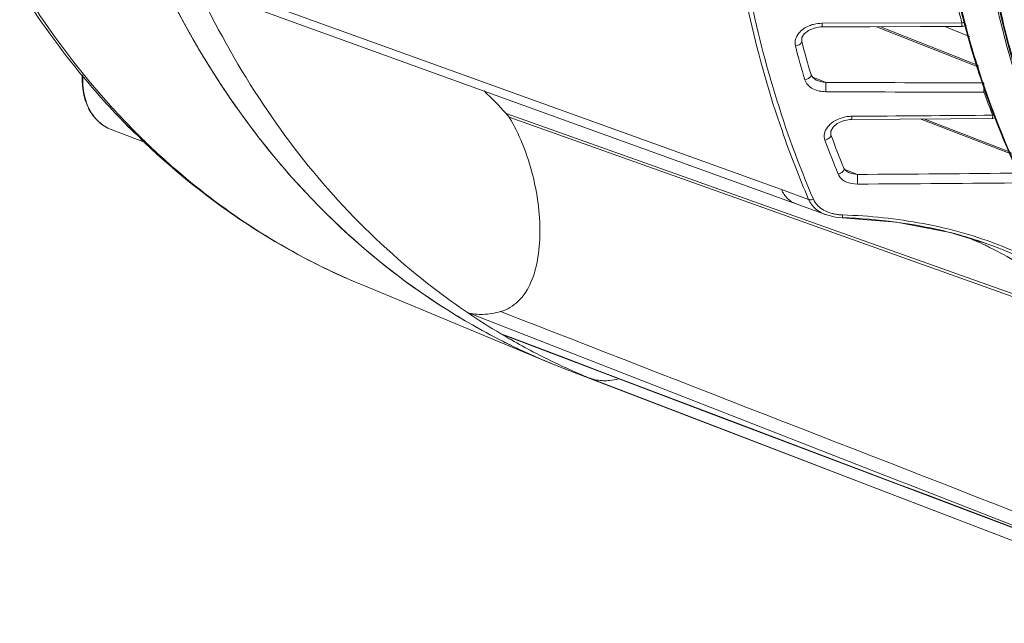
# Model space of a CAD drawing. Header units: millimetres. Extents: x 29035 to 30443, y 1864 to 2860.
# Tile 32 of 55: x 30029 to 30105, y 2496 to 2543. Entities that reach past the tile are written whole.
import ezdxf

# ---------------------------------------------------------------- set-up
doc = ezdxf.new("R2010")
doc.units = ezdxf.units.MM
doc.layers.add('\\M+5CFB8\\M+5CAB5\\M+5CFDF', color=7, linetype='Continuous', lineweight=13)

msp = doc.modelspace()

# ---------------------------------------------------------------- linework, layer by layer
at = {"layer": '\\M+5CFB8\\M+5CAB5\\M+5CFDF'}
for p, q in [((30046.542, 2544.419), (30088.042, 2529.444)), ((30046.329, 2543.826), (30073.57, 2533.975)), ((30102.036, 2542.362), (30091.193, 2542.336)), ((30091.197, 2542.06), (30091.193, 2542.336)), ((30095.41, 2542.072), (30103.35, 2538.94)), ((30103.31, 2539.074), (30095.707, 2542.072)), ((30100.706, 2542.089), (30101.845, 2541.622)), ((30101.845, 2541.622), (30102.637, 2541.298)), ((30102.145, 2542.105), (30102.041, 2542.094)), ((30102.377, 2542.157), (30102.145, 2542.105)), ((30089.609, 2540.933), (30089.609, 2540.931)), ((30090.868, 2537.993), (30090.442, 2538.161)), ((30090.828, 2537.891), (30090.829, 2537.89)), ((30091.48, 2537.751), (30090.868, 2537.993)), ((30091.48, 2537.751), (30091.479, 2537.032)), ((30103.741, 2537.668), (30103.742, 2536.986)), ((30066.698, 2535.335), (30114.32, 2518.408)), ((30081.166, 2529.988), (30066.943, 2535.056)), ((30093.347, 2534.872), (30093.506, 2534.879)), ((30093.506, 2534.879), (30093.507, 2535.129)), ((30098.79, 2534.919), (30105.913, 2532.187)), ((30099.082, 2534.922), (30105.85, 2532.325)), ((30104.416, 2535.207), (30104.414, 2534.968)), ((30104.516, 2534.979), (30104.415, 2534.968)), ((30104.621, 2535.003), (30104.516, 2534.979)), ((30104.571, 2535.032), (30104.582, 2535.002)), ((30038.655, 2533.109), (30036.095, 2534.091)), ((30037.459, 2534.279), (30037.474, 2534.264)), ((30073.57, 2533.975), (30091.525, 2527.482)), ((30038.663, 2533.215), (30038.776, 2533.106)), ((30091.874, 2533.699), (30091.874, 2533.698)), ((30038.583, 2533.175), (30038.583, 2533.174)), ((30038.698, 2533.065), (30038.583, 2533.174)), ((30092.886, 2531.096), (30092.886, 2531.095)), ((30093.931, 2530.62), (30092.957, 2530.994)), ((30093.311, 2530.744), (30093.311, 2530.744)), ((30112.001, 2519.002), (30081.166, 2529.988)), ((30088.042, 2529.444), (30090.149, 2528.684)), ((30091.525, 2527.482), (30092.234, 2527.304)), ((30092.234, 2527.304), (30092.758, 2527.257)), ((30092.777, 2527.271), (30092.752, 2527.271)), ((30092.758, 2527.257), (30092.764, 2527.267)), ((30092.758, 2527.257), (30096.97, 2526.916)), ((30096.97, 2526.916), (30101.108, 2526.122)), ((30101.108, 2526.122), (30103.9, 2525.277)), ((30103.901, 2525.276), (30103.894, 2525.279)), ((30055.477, 2522.08), (30069.999, 2516.056)), ((30063.716, 2519.911), (30067.219, 2518.544)), ((30067.001, 2517.988), (30066.296, 2518.274)), ((30066.297, 2518.273), (30067.008, 2518.004)), ((30067.001, 2517.988), (30082.604, 2512.082)), ((30067.008, 2518.004), (30071.578, 2516.274)), ((30067.219, 2518.544), (30082.976, 2512.395)), ((30071.578, 2516.274), (30074.615, 2515.125)), ((30071.301, 2515.536), (30122.65, 2495.838)), ((30074.615, 2515.125), (30082.827, 2512.018)), ((30073.095, 2514.867), (30074.336, 2514.39)), ((30073.095, 2514.867), (30074.33, 2514.374)), ((30074.336, 2514.39), (30082.53, 2511.241)), ((30082.604, 2512.082), (30097.781, 2506.341)), ((30082.827, 2512.018), (30097.218, 2506.576)), ((30082.976, 2512.395), (30097.31, 2506.805)), ((30082.53, 2511.241), (30096.487, 2505.88)), ((30097.218, 2506.576), (30097.788, 2506.361)), ((30097.31, 2506.805), (30097.878, 2506.584)), ((30097.878, 2506.584), (30099.672, 2505.885)), ((30096.487, 2505.88), (30122.546, 2495.878)), ((30097.781, 2506.341), (30113.707, 2500.321)), ((30097.788, 2506.361), (30099.593, 2505.679)), ((30099.672, 2505.885), (30110.681, 2501.595)), ((30099.593, 2505.679), (30113.484, 2500.43))]:
    msp.add_line(p, q, dxfattribs=at)
for points in [[(30089.609, 2540.932), (30089.627, 2541.225), (30089.812, 2541.519), (30090.139, 2541.779), (30090.571, 2541.966)], [(30090.571, 2541.966), (30091.076, 2542.056), (30091.197, 2542.06)], [(30091.197, 2542.06), (30094.907, 2542.07), (30098.809, 2542.082), (30102.038, 2542.094)], [(30090.828, 2537.891), (30090.743, 2537.928), (30090.467, 2538.121), (30090.334, 2538.338)], [(30091.874, 2533.698), (30091.865, 2533.724), (30091.871, 2533.978), (30092.043, 2534.278), (30092.372, 2534.556), (30092.817, 2534.765), (30093.347, 2534.872)], [(30093.506, 2534.879), (30097.241, 2534.907), (30101.165, 2534.939), (30104.412, 2534.967)], [(30093.311, 2530.744), (30093.249, 2530.77), (30093.001, 2530.932), (30092.886, 2531.095)]]:
    msp.add_lwpolyline(points, dxfattribs=at)
for centre, radius, start, end in [((30176.734, 2562.055), 77.093, 189.45807, 194.97782), ((30175.899, 2561.762), 76.142, 189.34006, 194.93042), ((30172.783, 2561.759), 73.358, 193.86007, 195.33234), ((30177.195, 2560.022), 74.275, 192.59556, 197.10517), ((30101.806, 2543.433), 1.096, 282.10741, 284.12967), ((30091.201, 2539.642), 2.694, 90.15951, 104.39116), ((30171.036, 2560.579), 71.207, 195.01547, 200.60807), ((30169.999, 2560.129), 70.021, 194.88326, 201.00971), ((30167.923, 2561.422), 80.95, 194.66169, 196.56872), ((30168.203, 2561.267), 81.741, 194.66172, 196.56875), ((30099.202, 2573.5), 65.362, 213.23812, 214.38312), ((30099.211, 2573.507), 65.373, 213.24429, 214.39446), ((30045.637, 2516.548), 28.223, 41.73155, 46.70405), ((30117.781, 8106.415), 5569.445, 269.729417, 269.855569), ((30112, 7666.729), 5129.018, 269.770767, 269.907711), ((30166.838, 2559.873), 67.119, 199.93613, 201.56094), ((30038.274, 2537.659), 4.359, 200.08992, 201.07438), ((30079.837, 2576.257), 59.65, 222.31682, 224.72786), ((30079.919, 2575.661), 59.194, 221.84904, 222.89864), ((30167.614, 2559.366), 67.576, 200.6668, 201.10607), ((30037.514, 2537.241), 3.489, 215.22235, 220.82896), ((30079.448, 2575.223), 58.55, 222.89806, 224.2988), ((30106.355, 2569.987), 52.663, 221.14754, 221.55083), ((30093.526, 2532.428), 2.701, 90.40056, 98.53262), ((30061.074, 7785.643), 5250.614, 270.353925, 270.472966), ((30104.134, 2536.158), 0.993, 286.49959, 292.37706), ((30078.906, 2574.694), 57.793, 224.29854, 225.86558), ((30162.162, 2559.26), 75.373, 200.16962, 202.31438), ((30161.904, 2559.422), 74.605, 200.16958, 202.31435), ((30078.041, 2573.794), 56.545, 226.01955, 229.91845), ((30077.258, 2572.887), 55.346, 229.93388, 230.78373), ((30073.577, 5706.411), 3175.856, 270.367214, 270.595472), ((30076.524, 2571.965), 54.168, 230.7692, 238.74265), ((30075.865, 5866.249), 3336.424, 270.31045, 270.533836), ((30092.828, 2530.849), 3.362, 255.14934, 259.65112), ((30092.881, 2531.133), 3.651, 259.6428, 263.9946), ((30092.905, 2531.363), 3.882, 263.9883, 268.17366), ((30091.407, 2485.344), 41.948, 82.50908, 88.12869), ((30091.738, 2488.203), 39.071, 82.12588, 82.44366), ((30093.171, 2494.688), 32.647, 70.65339, 76.02732), ((30075.544, 2570.411), 52.331, 238.77712, 247.45155), ((30092.718, 2493.27), 33.907, 74.73602, 76.07934), ((30093.237, 2495.099), 32.006, 70.55216, 74.77198), ((30091.568, 2499.296), 28.603, 64.57742, 67.97113), ((30091.987, 2500.195), 27.61, 63.81534, 64.56245), ((30093.91, 2564.613), 53.944, 235.16219, 235.96312), ((30090.412, 2565.047), 53.078, 238.63734, 239.44658), ((30093.632, 2564.197), 53.443, 235.95986, 239.23697), ((30090.261, 2564.788), 52.777, 239.44464, 242.75734), ((30090.189, 2564.652), 52.625, 240.41766, 243.54094), ((30093.399, 2563.812), 52.993, 239.24108, 240.05508), ((30090.128, 2564.535), 52.492, 242.76002, 243.59026), ((30090.016, 2564.308), 52.239, 243.54326, 247.46843), ((30090.055, 2564.386), 52.326, 243.58966, 245.87596), ((30093.351, 2563.729), 52.897, 240.05526, 240.26857), ((30093.261, 2563.57), 52.714, 240.26762, 242.32889), ((30089.98, 2564.221), 52.144, 245.87663, 247.47869), ((30093.116, 2563.293), 52.403, 242.32889, 245.13062), ((30089.98, 2564.226), 52.149, 247.47011, 248.50306), ((30089.944, 2564.136), 52.052, 247.47901, 248.50337), ((30089.946, 2564.14), 52.057, 248.50346, 249.01077), ((30093.049, 2563.153), 52.247, 245.13215, 245.44921), ((30093.031, 2563.112), 52.202, 245.44911, 246.53702), ((30093.01, 2563.065), 52.15, 246.53712, 247.54946)]:
    msp.add_arc(centre, radius, start, end, dxfattribs=at)
for points, knots in [([(30103.492, 2572.253), (30102.845, 2566.429), (30102.611, 2554.92), (30104.683, 2543.574), (30106.311, 2538.242)], [0, 0, 0, 0, 0.512453, 1, 1, 1, 1]), ([(30103.577, 2572.246), (30102.927, 2566.427), (30102.686, 2554.928), (30104.744, 2543.589), (30106.364, 2538.261)], [0, 0, 0, 0, 0.512529, 1, 1, 1, 1]), ([(30118.551, 2517.538), (30116.404, 2520.325), (30112.557, 2526.464), (30108.388, 2536.738), (30105.786, 2548.003), (30105.149, 2555.846), (30105.093, 2559.841)], [0, 0, 0, 0, 0.233987, 0.478643, 0.734258, 1, 1, 1, 1]), ([(30090.149, 2528.684), (30089.395, 2530.433), (30086.567, 2537.749), (30084.827, 2545.471), (30084.072, 2551.356)], [0, 0, 0, 0, 0.243046, 1, 1, 1, 1]), ([(30084.456, 2551.325), (30084.712, 2549.327), (30085.955, 2541.605), (30088.222, 2534.034), (30090.52, 2528.699)], [0, 0, 0, 0, 0.257419, 1, 1, 1, 1]), ([(30044.537, 2537.669), (30043.925, 2538.603), (30041.53, 2542.467), (30039.524, 2546.569), (30038.229, 2549.745)], [0, 0, 0, 0, 0.245563, 1, 1, 1, 1]), ([(30038.244, 2549.706), (30038.681, 2548.638), (30040.489, 2544.485), (30042.684, 2540.497), (30044.534, 2537.674)], [0, 0, 0, 0, 0.254786, 1, 1, 1, 1]), ([(30035.73, 2536.099), (30035.112, 2536.778), (30032.672, 2539.584), (30030.486, 2542.61), (30028.993, 2544.978)], [0, 0, 0, 0, 0.247048, 1, 1, 1, 1]), ([(30029.232, 2545.006), (30029.724, 2544.213), (30031.727, 2541.128), (30033.994, 2538.213), (30035.825, 2536.169)], [0, 0, 0, 0, 0.253722, 1, 1, 1, 1]), ([(30053.679, 2528.613), (30051.554, 2530.939), (30047.603, 2536.022), (30044.442, 2541.626), (30043.035, 2544.566)], [0, 0, 0, 0, 0.491551, 1, 1, 1, 1]), ([(30102.036, 2542.361), (30102.034, 2542.325), (30102.035, 2542.262), (30102.035, 2542.171), (30102.041, 2542.132), (30102.035, 2542.093), (30102.041, 2542.094)], [0, 0, 0, 0, 0.410704, 0.730176, 0.93087, 1, 1, 1, 1]), ([(30090.531, 2542.251), (30090.418, 2542.222), (30089.989, 2542.082), (30089.59, 2541.82), (30089.378, 2541.559)], [0, 0, 0, 0, 0.257422, 1, 1, 1, 1]), ([(30089.378, 2541.559), (30089.267, 2541.422), (30089.089, 2541.11), (30089.08, 2540.743), (30089.124, 2540.577)], [0, 0, 0, 0, 0.506718, 1, 1, 1, 1]), ([(30089.609, 2540.931), (30089.629, 2540.855), (30089.5, 2540.72), (30089.321, 2540.632), (30089.192, 2540.591), (30089.124, 2540.577)], [0, 0, 0, 0, 0.374109, 0.671334, 1, 1, 1, 1]), ([(30036.095, 2534.091), (30035.731, 2534.231), (30035.036, 2534.67), (30034.289, 2535.687), (30033.871, 2536.955), (30033.825, 2537.873), (30033.856, 2538.341)], [0, 0, 0, 0, 0.228437, 0.467949, 0.725125, 1, 1, 1, 1]), ([(30033.896, 2538.299), (30033.884, 2538.112), (30033.871, 2537.39), (30033.997, 2536.663), (30034.18, 2536.161)], [0, 0, 0, 0, 0.260336, 1, 1, 1, 1]), ([(30090.334, 2538.338), (30090.358, 2538.26), (30090.234, 2538.115), (30090.054, 2538.018), (30089.924, 2537.973), (30089.856, 2537.957)], [0, 0, 0, 0, 0.37736, 0.673679, 1, 1, 1, 1]), ([(30089.856, 2537.957), (30089.9, 2537.808), (30090.073, 2537.523), (30090.619, 2537.133), (30091.139, 2537.033), (30091.479, 2537.032)], [0, 0, 0, 0, 0.236189, 0.48452, 1, 1, 1, 1]), ([(30045.261, 2536.589), (30047.761, 2532.936), (30053.431, 2526.235), (30060.494, 2520.997), (30064.21, 2518.888)], [0, 0, 0, 0, 0.508802, 1, 1, 1, 1]), ([(30062.787, 2519.725), (30059.367, 2521.809), (30052.874, 2526.857), (30047.608, 2533.16), (30045.268, 2536.579)], [0, 0, 0, 0, 0.491515, 1, 1, 1, 1]), ([(30034.206, 2536.091), (30034.236, 2536.013), (30034.362, 2535.713), (30034.524, 2535.427), (30034.664, 2535.229)], [0, 0, 0, 0, 0.256179, 1, 1, 1, 1]), ([(30066.271, 2520.002), (30066.522, 2520.073), (30067.018, 2520.28), (30067.92, 2520.97), (30068.751, 2522.317), (30069.244, 2524.267), (30069.371, 2526.431), (30069.181, 2528.677), (30068.563, 2531.634), (30067.71, 2533.768), (30066.943, 2535.056)], [0, 0, 0, 0, 0.047033, 0.095708, 0.202683, 0.324331, 0.455707, 0.59191, 0.729611, 1, 1, 1, 1]), ([(30093.125, 2535.099), (30092.975, 2535.076), (30092.408, 2534.944), (30091.865, 2534.618), (30091.606, 2534.272)], [0, 0, 0, 0, 0.260482, 1, 1, 1, 1]), ([(30104.582, 2535.002), (30105.786, 2531.887), (30108.606, 2525.942), (30112.369, 2520.536), (30114.433, 2518.078)], [0, 0, 0, 0, 0.509909, 1, 1, 1, 1]), ([(30114.446, 2518.095), (30112.389, 2520.554), (30108.639, 2525.963), (30105.831, 2531.908), (30104.633, 2535.024)], [0, 0, 0, 0, 0.489881, 1, 1, 1, 1]), ([(30037.102, 2534.642), (30037.283, 2534.438), (30037.571, 2534.149), (30037.964, 2533.787), (30038.168, 2533.621), (30038.259, 2533.531)], [0, 0, 0, 0, 0.509054, 0.760785, 1, 1, 1, 1]), ([(30037.474, 2534.264), (30037.605, 2534.133), (30037.865, 2533.886), (30038.135, 2533.651), (30038.258, 2533.53)], [0, 0, 0, 0, 0.517944, 1, 1, 1, 1]), ([(30091.606, 2534.272), (30091.499, 2534.13), (30091.332, 2533.807), (30091.351, 2533.433), (30091.411, 2533.271)], [0, 0, 0, 0, 0.507825, 1, 1, 1, 1]), ([(30038.258, 2533.53), (30038.299, 2533.49), (30038.41, 2533.374), (30038.508, 2533.246), (30038.583, 2533.175)], [0, 0, 0, 0, 0.355197, 1, 1, 1, 1]), ([(30038.259, 2533.531), (30038.307, 2533.484), (30038.418, 2533.34), (30038.533, 2533.192), (30038.63, 2533.13)], [0, 0, 0, 0, 0.369644, 1, 1, 1, 1]), ([(30091.874, 2533.698), (30091.904, 2533.617), (30091.79, 2533.456), (30091.61, 2533.344), (30091.48, 2533.29), (30091.411, 2533.271)], [0, 0, 0, 0, 0.384844, 0.679108, 1, 1, 1, 1]), ([(30055.477, 2522.08), (30052.398, 2523.357), (30046.428, 2526.523), (30041.147, 2530.735), (30038.698, 2533.065)], [0, 0, 0, 0, 0.496456, 1, 1, 1, 1]), ([(30092.886, 2531.095), (30092.919, 2531.014), (30092.812, 2530.843), (30092.632, 2530.721), (30092.502, 2530.663), (30092.433, 2530.642)], [0, 0, 0, 0, 0.388505, 0.681828, 1, 1, 1, 1]), ([(30092.433, 2530.642), (30092.54, 2530.382), (30093.038, 2529.96), (30093.635, 2529.872), (30093.943, 2529.874)], [0, 0, 0, 0, 0.47652, 1, 1, 1, 1]), ([(30093.931, 2530.62), (30093.94, 2530.519), (30093.941, 2530.27), (30093.944, 2530.021), (30093.943, 2529.874)], [0, 0, 0, 0, 0.408377, 1, 1, 1, 1]), ([(30088.042, 2529.444), (30088.155, 2529.188), (30088.46, 2528.724), (30088.932, 2528.42), (30089.178, 2528.331)], [0, 0, 0, 0, 0.516244, 1, 1, 1, 1]), ([(30090.149, 2528.684), (30090.173, 2528.674), (30090.297, 2528.647), (30090.426, 2528.669), (30090.52, 2528.699)], [0, 0, 0, 0, 0.208928, 1, 1, 1, 1]), ([(30090.149, 2528.684), (30090.269, 2528.406), (30090.664, 2527.894), (30091.224, 2527.591), (30091.525, 2527.482)], [0, 0, 0, 0, 0.485742, 1, 1, 1, 1]), ([(30090.964, 2528.106), (30090.915, 2528.148), (30090.736, 2528.319), (30090.593, 2528.53), (30090.52, 2528.699)], [0, 0, 0, 0, 0.256932, 1, 1, 1, 1]), ([(30063.094, 2520.338), (30062.245, 2520.928), (30058.881, 2523.416), (30055.803, 2526.288), (30053.679, 2528.613)], [0, 0, 0, 0, 0.247208, 1, 1, 1, 1]), ([(30091.618, 2527.714), (30091.558, 2527.739), (30091.325, 2527.842), (30091.107, 2527.981), (30090.964, 2528.106)], [0, 0, 0, 0, 0.255433, 1, 1, 1, 1]), ([(30092.764, 2527.267), (30092.767, 2527.277), (30092.779, 2527.348), (30092.784, 2527.42), (30092.788, 2527.482)], [0, 0, 0, 0, 0.137989, 1, 1, 1, 1]), ([(30101.054, 2526.369), (30100.384, 2526.537), (30097.662, 2527.131), (30094.875, 2527.415), (30092.782, 2527.482)], [0, 0, 0, 0, 0.247911, 1, 1, 1, 1]), ([(30100.875, 2526.182), (30100.565, 2526.258), (30099.314, 2526.55), (30098.047, 2526.774), (30097.091, 2526.906)], [0, 0, 0, 0, 0.248701, 1, 1, 1, 1]), ([(30112.567, 2520.329), (30111.346, 2521.388), (30108.592, 2523.321), (30105.527, 2524.701), (30103.901, 2525.276)], [0, 0, 0, 0, 0.483851, 1, 1, 1, 1]), ([(30112.443, 2520.787), (30111.233, 2521.79), (30108.536, 2523.619), (30105.559, 2524.939), (30103.986, 2525.492)], [0, 0, 0, 0, 0.485181, 1, 1, 1, 1]), ([(30104.171, 2524.972), (30105.636, 2524.251), (30108.347, 2522.604), (30110.69, 2520.466), (30111.705, 2519.338)], [0, 0, 0, 0, 0.518462, 1, 1, 1, 1]), ([(30063.716, 2519.911), (30064.099, 2519.81), (30064.969, 2519.71), (30065.825, 2519.877), (30066.271, 2520.002)], [0, 0, 0, 0, 0.460666, 1, 1, 1, 1]), ([(30073.095, 2514.867), (30073.427, 2514.744), (30073.902, 2514.635), (30074.381, 2514.632), (30074.504, 2514.638)], [0, 0, 0, 0, 0.742691, 1, 1, 1, 1]), ([(30074.504, 2514.638), (30074.576, 2514.641), (30074.882, 2514.664), (30075.186, 2514.725), (30075.413, 2514.786)], [0, 0, 0, 0, 0.234957, 1, 1, 1, 1])]:
    msp.add_open_spline(points, degree=3, knots=knots, dxfattribs=at)
for points in [[(30102.29, 2542.45), (30102.221, 2542.415), (30102.148, 2542.389), (30102.073, 2542.37)], [(30090.829, 2537.89), (30091.035, 2537.809), (30091.258, 2537.766), (30091.48, 2537.751)], [(30034.874, 2534.96), (30035.019, 2534.793), (30035.181, 2534.639), (30035.357, 2534.505)], [(30104.516, 2534.979), (30104.55, 2534.987), (30104.583, 2535.007), (30104.608, 2535.032)], [(30035.357, 2534.505), (30035.581, 2534.333), (30035.832, 2534.192), (30036.095, 2534.091)], [(30093.311, 2530.744), (30093.508, 2530.669), (30093.721, 2530.632), (30093.931, 2530.62)], [(30091.967, 2527.599), (30091.848, 2527.63), (30091.732, 2527.669), (30091.618, 2527.714)], [(30066.271, 2520.002), (30080.859, 2514.319), (30095.448, 2508.639), (30110.039, 2502.965)]]:
    msp.add_open_spline(points, degree=3, dxfattribs=at)

doc.saveas('drawing.dxf')
